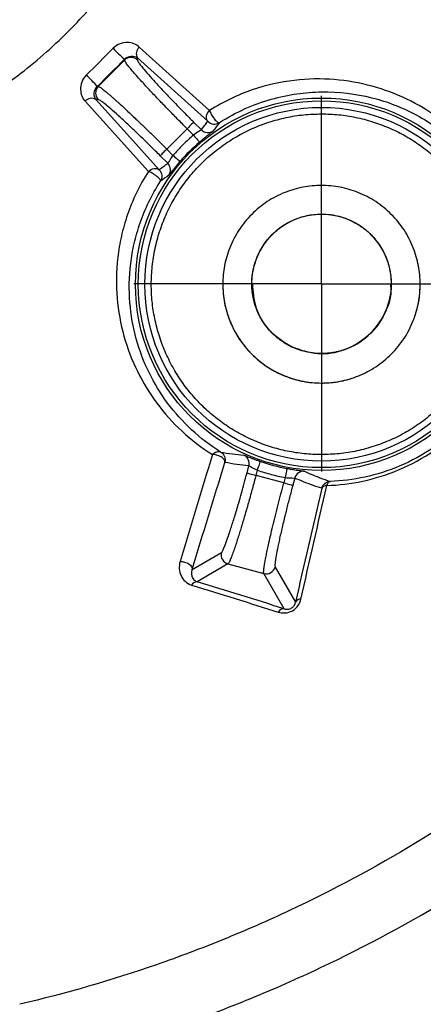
# Model space of a CAD drawing. Header units: millimetres. Extents: x 13 to 546, y 13 to 419.
# Tile 22 of 41: x 249 to 259, y 171 to 195. Entities that reach past the tile are written whole.
import ezdxf

# ---------------------------------------------------------------- set-up
doc = ezdxf.new("R2010")
doc.units = ezdxf.units.MM
doc.header["$LTSCALE"] = 2
doc.linetypes.add('CENTERX2', pattern=[20.32, 12.7, -2.54, 2.54, -2.54])
doc.layers.add('CENTER', color=40, linetype='CENTERX2')

# ---------------------------------------------------------------- blocks, each defined once
blk = doc.blocks.new('SW_CENTERMARKSYMBOL_4')
at = {"layer": 'CENTER', "color": 0}
for p, q in [((0, 2.903), (0, 4.617)), ((0, 0), (0, 2.903)), ((-2.903, 0), (-4.617, 0)), ((0, 0), (-2.903, 0)), ((0, 0), (0, -2.903)), ((0, 0), (2.903, 0)), ((2.903, 0), (4.617, 0)), ((0, -2.903), (0, -4.617))]:
    blk.add_line(p, q, dxfattribs=at)

msp = doc.modelspace()

# ---------------------------------------------------------------- linework, layer by layer
for p, q in [((253.312, 192.594), (251.584, 194.153)), ((251.543, 193.831), (251.543, 193.887)), ((251.543, 193.887), (253.271, 192.327)), ((251.22, 193.831), (250.574, 193.185)), ((251.22, 193.831), (251.22, 193.853)), ((250.574, 193.185), (250.552, 193.185)), ((250.252, 192.821), (251.808, 191.096)), ((250.574, 192.862), (250.519, 192.862)), ((252.923, 192.306), (253.113, 192.117)), ((252.261, 191.643), (252.762, 192.144)), ((252.762, 192.144), (252.917, 191.99)), ((252.286, 191.295), (252.099, 191.482)), ((252.414, 191.489), (252.261, 191.643)), ((255.332, 186.785), (255.332, 186.785)), ((254.236, 183.683), (254.282, 183.855)), ((254.457, 183.624), (254.49, 183.751)), ((255.141, 183.441), (254.457, 183.624)), ((255.176, 183.569), (255.141, 183.441)), ((255.409, 183.558), (255.362, 183.382)), ((252.885, 181.31), (253.606, 181.726)), ((253.767, 181.446), (253.006, 181.007)), ((253.767, 181.446), (254.649, 181.21)), ((254.929, 181.371), (255.428, 180.507)), ((255.147, 180.347), (254.649, 181.21))]:
    msp.add_line(p, q)
at = {"flags": 128}
for points in [[(252.075, 191.137), (251.203, 192.103), (250.519, 192.862)], [(252.923, 192.306), (252.919, 192.301), (252.909, 192.291), (252.893, 192.276), (252.873, 192.256), (252.849, 192.232), (252.822, 192.204), (252.793, 192.175), (252.762, 192.144)], [(252.917, 191.99), (252.946, 191.956), (252.973, 191.924), (252.999, 191.894), (253.021, 191.868), (253.04, 191.847), (253.054, 191.83), (253.062, 191.82), (253.066, 191.816)], [(252.261, 191.643), (252.23, 191.613), (252.201, 191.583), (252.174, 191.556), (252.149, 191.532), (252.129, 191.512), (252.114, 191.496), (252.104, 191.486), (252.099, 191.482)], [(252.587, 191.34), (252.583, 191.343), (252.573, 191.352), (252.557, 191.366), (252.535, 191.384), (252.509, 191.407), (252.48, 191.433), (252.448, 191.46), (252.414, 191.489)], [(254.49, 183.751), (254.505, 183.793), (254.519, 183.833), (254.531, 183.87), (254.543, 183.902), (254.552, 183.929), (254.559, 183.95), (254.563, 183.962), (254.565, 183.967)], [(255.218, 183.794), (255.217, 183.789), (255.215, 183.776), (255.211, 183.755), (255.205, 183.727), (255.199, 183.693), (255.192, 183.654), (255.184, 183.613), (255.176, 183.569)], [(254.236, 183.683), (254.242, 183.682), (254.256, 183.678), (254.277, 183.672), (254.305, 183.665), (254.337, 183.656), (254.375, 183.646), (254.415, 183.636), (254.457, 183.624)], [(255.141, 183.441), (255.183, 183.43), (255.223, 183.419), (255.26, 183.409), (255.293, 183.4), (255.321, 183.393), (255.342, 183.387), (255.356, 183.383), (255.362, 183.382)], [(252.59, 181.51), (252.645, 181.506), (252.701, 181.494), (252.754, 181.473), (252.802, 181.446), (252.842, 181.414), (252.87, 181.379), (252.884, 181.344), (252.885, 181.31)]]:
    msp.add_lwpolyline(points, dxfattribs=at)
for radius in [4.578, 4.508, 4.347]:
    msp.add_circle((256.069, 188.322), radius)
for centre, radius, start, end in [((253.443, 196.422), 3.397, 222.5794, 229.125), ((251.722, 193.995), 0.21, 131.2671, 211.2557), ((251.382, 193.668), 0.229, 45.1836, 134.8164), ((240.977, 203.414), 42.153, 283.158, 346.842), ((247.881, 190.859), 3.541, 41.0433, 47.322), ((250.737, 193.023), 0.229, 135.1836, 224.8164), ((250.41, 192.683), 0.21, 58.7538, 138.775), ((253.274, 192.278), 0.229, 225.0015, 305.1562), ((256.069, 188.322), 4.607, 130.6773, 139.0855), ((252.124, 191.133), 0.229, 324.6044, 44.9979), ((256.069, 188.322), 2.429, 180, 270), ((254.061, 183.914), 0.229, 345.0022, 65.4322), ((256.069, 188.322), 4.607, 250.9507, 259.359), ((255.63, 183.499), 0.229, 84.8803, 164.9986), ((253.827, 181.667), 0.229, 165.1836, 254.8164), ((254.708, 181.431), 0.229, 255.1836, 344.8164), ((253.004, 180.859), 0.148, 88.9863, 152.4083), ((255.556, 180.436), 0.147, 87.6319, 150.9582), ((255.143, 180.193), 0.154, 88.4041, 152.84)]:
    msp.add_arc(centre, radius, start, end)
for points, knots in [([(166.736, 212.517), (167.21, 209.806), (167.762, 207.113), (168.546, 203.767), (168.788, 202.765), (169.04, 201.765), (169.168, 201.265), (169.211, 201.099), (169.317, 200.77), (169.376, 200.607), (169.687, 199.8), (169.996, 199.187), (170.569, 198.328), (170.781, 198.05), (171.232, 197.531), (171.472, 197.287), (171.979, 196.833), (172.247, 196.621), (172.811, 196.231), (173.109, 196.051), (173.719, 195.728), (174.031, 195.584), (174.667, 195.329), (174.99, 195.215), (176.659, 194.786), (178, 194.461), (182.029, 193.543), (184.728, 193.007), (190.156, 192.093), (192.886, 191.717), (198.37, 191.133), (201.11, 190.924), (206.579, 190.688), (209.309, 190.659), (214.761, 190.785), (217.483, 190.937), (222.919, 191.41), (225.633, 191.73), (229.698, 192.333), (231.052, 192.555), (233.758, 193.039), (235.111, 193.302), (237.809, 193.864), (239.153, 194.164), (241.161, 194.643), (241.829, 194.807), (242.663, 195.018), (242.83, 195.06), (243.08, 195.124), (243.163, 195.145), (243.329, 195.191), (243.411, 195.217), (243.821, 195.351), (244.143, 195.478), (244.78, 195.765), (245.095, 195.927), (245.695, 196.284), (245.982, 196.479), (246.529, 196.903), (246.789, 197.133), (247.282, 197.628), (247.515, 197.894), (248.155, 198.727), (248.501, 199.328), (248.927, 200.283), (249.055, 200.611), (249.216, 201.112), (249.259, 201.282), (249.346, 201.621), (249.389, 201.79), (250.117, 204.674), (250.725, 207.408), (251.783, 212.906), (252.232, 215.668), (253.316, 223.997), (253.702, 229.58), (253.702, 235.179)], [0, 0, 0, 0, 0.0625, 0.0625, 0.078125, 0.085937, 0.085937, 0.089844, 0.089844, 0.09375, 0.09375, 0.109375, 0.109375, 0.117187, 0.117187, 0.125, 0.125, 0.132812, 0.132812, 0.140625, 0.140625, 0.148437, 0.148437, 0.15625, 0.15625, 0.1875, 0.1875, 0.25, 0.25, 0.3125, 0.3125, 0.375, 0.375, 0.4375, 0.4375, 0.5, 0.5, 0.5625, 0.5625, 0.59375, 0.59375, 0.625, 0.625, 0.65625, 0.65625, 0.671875, 0.671875, 0.675781, 0.675781, 0.677734, 0.677734, 0.679687, 0.679687, 0.6875, 0.6875, 0.695312, 0.695312, 0.703125, 0.703125, 0.710937, 0.710937, 0.71875, 0.71875, 0.734375, 0.734375, 0.742187, 0.742187, 0.746094, 0.746094, 0.75, 0.75, 0.8125, 0.8125, 0.875, 0.875, 1, 1, 1, 1]), ([(244.179, 191.284), (244.188, 191.286), (244.205, 191.29), (244.233, 191.297), (244.274, 191.308), (244.314, 191.319), (244.385, 191.338), (244.42, 191.348), (244.528, 191.38), (244.598, 191.402), (244.735, 191.445), (244.802, 191.467), (244.929, 191.51), (244.99, 191.531), (245.298, 191.642), (245.54, 191.736), (246.017, 191.938), (246.255, 192.047), (246.732, 192.281), (246.974, 192.408), (247.444, 192.675), (247.679, 192.818), (248.14, 193.12), (248.364, 193.278), (249.025, 193.779), (249.44, 194.14), (250.229, 194.927), (250.6, 195.352), (251.277, 196.243), (251.578, 196.705), (252.11, 197.64), (252.341, 198.112), (252.595, 198.711), (252.645, 198.831), (252.741, 199.075), (252.788, 199.2), (252.855, 199.389), (252.877, 199.451), (252.921, 199.58), (252.943, 199.648), (252.988, 199.786), (253.009, 199.857), (253.042, 199.969), (253.052, 200.003), (253.071, 200.074), (253.079, 200.1), (253.09, 200.143), (253.093, 200.157), (253.101, 200.185), (253.105, 200.202), (253.107, 200.212)], [0, 0, 0, 0, 0.001953, 0.001953, 0.003906, 0.007813, 0.007813, 0.015625, 0.015625, 0.03125, 0.03125, 0.046875, 0.046875, 0.0625, 0.0625, 0.125, 0.125, 0.1875, 0.1875, 0.25, 0.25, 0.3125, 0.3125, 0.375, 0.375, 0.5, 0.5, 0.625, 0.625, 0.75, 0.75, 0.875, 0.875, 0.90625, 0.90625, 0.9375, 0.9375, 0.953125, 0.953125, 0.96875, 0.96875, 0.984375, 0.984375, 0.992187, 0.992187, 0.996094, 0.996094, 0.998047, 0.998047, 1, 1, 1, 1]), ([(251.584, 194.153), (251.508, 194.221), (251.407, 194.263), (251.237, 194.266), (251.175, 194.257), (251.053, 194.211), (250.992, 194.174), (250.942, 194.124)], [0, 0, 0, 0, 0.5, 0.5, 0.75, 0.75, 1, 1, 1, 1]), ([(281.467, 193.949), (280.59, 190.198), (279.189, 186.571), (275.445, 179.839), (273.103, 176.735), (267.656, 171.288), (264.552, 168.946), (257.82, 165.202), (254.193, 163.801), (250.442, 162.924)], [0, 0, 0, 0, 0.25, 0.25, 0.5, 0.5, 0.75, 0.75, 1, 1, 1, 1]), ([(250.609, 162.212), (250.84, 162.268), (251.302, 162.378), (251.991, 162.558), (252.678, 162.75), (253.361, 162.952), (254.04, 163.167), (254.716, 163.392), (255.388, 163.629), (256.056, 163.878), (256.72, 164.137), (257.379, 164.408), (258.034, 164.69), (258.683, 164.982), (259.328, 165.286), (259.968, 165.601), (260.602, 165.926), (261.23, 166.261), (261.853, 166.608), (262.47, 166.965), (263.081, 167.332), (263.685, 167.709), (264.283, 168.097), (264.875, 168.494), (265.459, 168.901), (266.037, 169.319), (266.608, 169.745), (267.171, 170.182), (267.727, 170.628), (268.275, 171.083), (268.816, 171.547), (269.349, 172.02), (269.873, 172.503), (270.39, 172.994), (270.898, 173.493), (271.398, 174.001), (271.889, 174.518), (272.371, 175.043), (272.844, 175.575), (273.308, 176.116), (273.764, 176.664), (274.209, 177.22), (274.646, 177.783), (275.073, 178.354), (275.49, 178.932), (275.897, 179.516), (276.295, 180.108), (276.682, 180.706), (277.059, 181.311), (277.427, 181.921), (277.783, 182.538), (278.13, 183.161), (278.466, 183.789), (278.791, 184.424), (279.105, 185.063), (279.409, 185.708), (279.701, 186.357), (279.983, 187.012), (280.254, 187.671), (280.513, 188.335), (280.762, 189.003), (280.999, 189.675), (281.225, 190.351), (281.439, 191.03), (281.642, 191.714), (281.833, 192.4), (282.013, 193.089), (282.124, 193.552), (282.179, 193.783)], [0, 0, 0, 0, 0.0151515, 0.030303, 0.0454545, 0.060606, 0.0757575, 0.0909091, 0.1060606, 0.1212121, 0.1363636, 0.1515151, 0.1666666, 0.1818181, 0.1969697, 0.2121212, 0.2272727, 0.2424242, 0.2575757, 0.2727272, 0.2878787, 0.3030303, 0.3181818, 0.3333333, 0.3484848, 0.3636363, 0.3787879, 0.3939394, 0.4090909, 0.4242424, 0.4393939, 0.4545454, 0.469697, 0.4848485, 0.5, 0.5151515, 0.530303, 0.5454546, 0.5606061, 0.5757576, 0.5909091, 0.6060606, 0.6212121, 0.6363637, 0.6515152, 0.6666667, 0.6818182, 0.6969697, 0.7121213, 0.7272728, 0.7424243, 0.7575758, 0.7727273, 0.7878788, 0.8030303, 0.8181819, 0.8333334, 0.8484849, 0.8636364, 0.8787879, 0.8939394, 0.9090909, 0.9242425, 0.939394, 0.9545455, 0.969697, 0.9848485, 1, 1, 1, 1]), ([(252.762, 192.144), (252.723, 192.183), (252.645, 192.262), (252.528, 192.38), (252.411, 192.499), (252.296, 192.617), (252.182, 192.735), (252.071, 192.85), (251.963, 192.963), (251.86, 193.073), (251.762, 193.179), (251.662, 193.287), (251.561, 193.398), (251.46, 193.513), (251.366, 193.623), (251.289, 193.718), (251.233, 193.795), (251.225, 193.819), (251.22, 193.831)], [0, 0, 0, 0, 0.047693, 0.095896, 0.144609, 0.193834, 0.24357, 0.293819, 0.34458, 0.395855, 0.447643, 0.499946, 0.564041, 0.635838, 0.715335, 0.802529, 0.897419, 1, 1, 1, 1]), ([(251.543, 193.831), (251.544, 193.826), (251.545, 193.817), (251.558, 193.792), (251.579, 193.761), (251.608, 193.72), (251.664, 193.649), (251.765, 193.527), (251.937, 193.334), (252.146, 193.107), (252.36, 192.881), (252.56, 192.673), (252.74, 192.49), (252.862, 192.367), (252.923, 192.306)], [0, 0, 0, 0, 0.050331, 0.100239, 0.150015, 0.199951, 0.250337, 0.375215, 0.500266, 0.625081, 0.75007, 0.833567, 0.916424, 1, 1, 1, 1]), ([(250.281, 193.463), (250.231, 193.413), (250.194, 193.352), (250.148, 193.23), (250.139, 193.169), (250.142, 192.997), (250.184, 192.897), (250.252, 192.821)], [0, 0, 0, 0, 0.25, 0.25, 0.5, 0.5, 1, 1, 1, 1]), ([(250.574, 193.185), (250.579, 193.184), (250.589, 193.182), (250.613, 193.168), (250.643, 193.148), (250.679, 193.121), (250.72, 193.09), (250.765, 193.053), (250.812, 193.013), (250.863, 192.97), (250.915, 192.925), (250.967, 192.879), (251.021, 192.831), (251.074, 192.783), (251.162, 192.703), (251.294, 192.581), (251.477, 192.408), (251.669, 192.225), (251.865, 192.034), (252.063, 191.84), (252.195, 191.708), (252.261, 191.643)], [0, 0, 0, 0, 0.048338, 0.095035, 0.140089, 0.1835, 0.22527, 0.265397, 0.303882, 0.340725, 0.375925, 0.409483, 0.441398, 0.471671, 0.500302, 0.587142, 0.672556, 0.756546, 0.839115, 0.920266, 1, 1, 1, 1]), ([(260.206, 191.082), (260.036, 191.344), (259.844, 191.586), (259.421, 192.03), (259.188, 192.232), (258.455, 192.763), (257.913, 193.027), (257.015, 193.272), (256.703, 193.328), (256.064, 193.379), (255.737, 193.374), (255.062, 193.295), (254.711, 193.218), (254.012, 192.978), (253.657, 192.813), (253.312, 192.594)], [0, 0, 0, 0, 0.125, 0.125, 0.25, 0.25, 0.5, 0.5, 0.625, 0.625, 0.75, 0.75, 0.875, 0.875, 1, 1, 1, 1]), ([(253.555, 192.295), (253.765, 192.43), (253.979, 192.544), (254.407, 192.734), (254.62, 192.81), (255.044, 192.93), (255.256, 192.974), (255.669, 193.033), (255.87, 193.049), (256.069, 193.052)], [0, 0, 0, 0, 0.25, 0.25, 0.5, 0.5, 0.75, 0.75, 1, 1, 1, 1]), ([(256.069, 193.052), (256.496, 193.058), (256.91, 193.007), (257.697, 192.809), (258.067, 192.665), (258.755, 192.292), (259.077, 192.064), (259.665, 191.524), (259.925, 191.217), (260.147, 190.875)], [0, 0, 0, 0, 0.25, 0.25, 0.5, 0.5, 0.75, 0.75, 1, 1, 1, 1]), ([(252.099, 191.482), (252.062, 191.519), (251.988, 191.592), (251.878, 191.701), (251.769, 191.808), (251.661, 191.913), (251.502, 192.066), (251.298, 192.259), (251.072, 192.468), (250.878, 192.64), (250.743, 192.752), (250.655, 192.819), (250.6, 192.855), (250.583, 192.86), (250.574, 192.862)], [0, 0, 0, 0, 0.0502624, 0.1001052, 0.1498194, 0.1996985, 0.250033, 0.3748188, 0.4998369, 0.6246843, 0.7497654, 0.833351, 0.9163111, 1, 1, 1, 1]), ([(256.069, 184.134), (255.998, 184.135), (255.857, 184.137), (255.645, 184.154), (255.434, 184.18), (255.225, 184.218), (255.019, 184.266), (254.814, 184.324), (254.614, 184.393), (254.416, 184.472), (254.224, 184.56), (254.035, 184.659), (253.852, 184.766), (253.675, 184.883), (253.504, 185.009), (253.34, 185.143), (253.182, 185.285), (253.032, 185.435), (252.89, 185.593), (252.755, 185.757), (252.63, 185.928), (252.513, 186.106), (252.405, 186.289), (252.307, 186.477), (252.218, 186.67), (252.14, 186.867), (252.071, 187.068), (252.013, 187.272), (251.965, 187.479), (251.927, 187.688), (251.9, 187.898), (251.884, 188.11), (251.877, 188.398), (251.896, 188.761), (251.965, 189.195), (252.078, 189.619), (252.236, 190.029), (252.435, 190.42), (252.674, 190.788), (252.951, 191.13), (253.261, 191.44), (253.603, 191.717), (253.971, 191.956), (254.362, 192.155), (254.772, 192.313), (255.196, 192.426), (255.63, 192.497), (255.923, 192.506), (256.069, 192.51)], [0, 0, 0, 0, 0.016132, 0.032264, 0.048396, 0.064527, 0.080659, 0.096791, 0.112923, 0.129055, 0.145187, 0.161319, 0.17745, 0.193582, 0.209714, 0.225846, 0.241978, 0.25811, 0.274242, 0.290373, 0.306505, 0.322637, 0.338769, 0.354901, 0.371033, 0.387165, 0.403296, 0.419428, 0.43556, 0.451692, 0.467824, 0.483956, 0.500087, 0.533415, 0.566742, 0.60007, 0.633397, 0.666725, 0.700052, 0.73338, 0.766707, 0.800035, 0.833362, 0.86669, 0.900017, 0.933345, 0.966672, 1, 1, 1, 1]), ([(253.271, 192.327), (253.247, 192.354), (253.233, 192.399), (253.249, 192.501), (253.278, 192.555), (253.312, 192.594)], [0, 0, 0, 0, 0.5, 0.5, 1, 1, 1, 1]), ([(253.312, 192.594), (253.321, 192.569), (253.335, 192.536), (253.378, 192.46), (253.406, 192.417), (253.463, 192.347), (253.491, 192.32), (253.533, 192.293), (253.547, 192.291), (253.555, 192.295)], [0, 0, 0, 0, 0.25, 0.25, 0.5, 0.5, 0.75, 0.75, 1, 1, 1, 1]), ([(256.069, 192.51), (256.14, 192.509), (256.281, 192.507), (256.493, 192.491), (256.703, 192.464), (256.912, 192.426), (257.119, 192.378), (257.323, 192.32), (257.524, 192.251), (257.721, 192.173), (257.914, 192.084), (258.102, 191.986), (258.285, 191.878), (258.462, 191.761), (258.634, 191.636), (258.798, 191.501), (258.956, 191.359), (259.106, 191.209), (259.248, 191.051), (259.382, 190.887), (259.508, 190.716), (259.625, 190.539), (259.732, 190.356), (259.831, 190.167), (259.919, 189.974), (259.998, 189.777), (260.067, 189.576), (260.125, 189.372), (260.173, 189.166), (260.211, 188.957), (260.237, 188.746), (260.253, 188.534), (260.261, 188.247), (260.242, 187.884), (260.173, 187.45), (260.059, 187.026), (259.902, 186.616), (259.703, 186.224), (259.463, 185.856), (259.187, 185.515), (258.876, 185.204), (258.535, 184.928), (258.167, 184.688), (257.775, 184.489), (257.365, 184.331), (256.941, 184.218), (256.507, 184.147), (256.215, 184.138), (256.069, 184.134)], [0, 0, 0, 0, 0.0161319, 0.0322637, 0.0483956, 0.0645274, 0.0806593, 0.0967911, 0.112923, 0.1290548, 0.1451867, 0.1613185, 0.1774504, 0.1935823, 0.2097141, 0.225846, 0.2419778, 0.2581097, 0.2742415, 0.2903734, 0.3065052, 0.3226371, 0.3387689, 0.3549008, 0.3710327, 0.3871645, 0.4032964, 0.4194282, 0.4355601, 0.4516919, 0.4678238, 0.4839556, 0.5000875, 0.533415, 0.5667425, 0.60007, 0.6333975, 0.666725, 0.7000525, 0.73338, 0.7667075, 0.800035, 0.8333625, 0.86669, 0.9000175, 0.933345, 0.9666725, 1, 1, 1, 1]), ([(253.113, 192.117), (253.138, 192.152), (253.19, 192.223), (253.244, 192.293), (253.271, 192.327)], [0, 0, 0, 0, 0.499042, 1, 1, 1, 1]), ([(253.271, 192.327), (253.306, 192.292), (253.357, 192.266), (253.464, 192.256), (253.516, 192.271), (253.555, 192.295)], [0, 0, 0, 0, 0.5, 0.5, 1, 1, 1, 1]), ([(252.917, 191.99), (252.872, 191.951), (252.783, 191.873), (252.656, 191.749), (252.532, 191.622), (252.454, 191.534), (252.414, 191.489)], [0, 0, 0, 0, 0.250169, 0.5, 0.749831, 1, 1, 1, 1]), ([(253.113, 192.117), (253.111, 192.114), (253.088, 192.101), (253.013, 192.056), (252.964, 192.024), (252.917, 191.99)], [0, 0, 0, 0, 0.5, 0.5, 1, 1, 1, 1]), ([(253.406, 192.091), (253.405, 192.09), (253.403, 192.088), (253.392, 192.079), (253.366, 192.058), (253.318, 192.022), (253.249, 191.968), (253.191, 191.921), (253.129, 191.87), (253.087, 191.834), (253.066, 191.816)], [0, 0, 0, 0, 0.0851103, 0.1700148, 0.2560264, 0.5069321, 0.6306233, 0.7548835, 0.8783978, 1, 1, 1, 1]), ([(252.414, 191.489), (252.379, 191.443), (252.347, 191.393), (252.302, 191.32), (252.289, 191.296), (252.286, 191.295)], [0, 0, 0, 0, 0.5, 0.5, 1, 1, 1, 1]), ([(252.075, 191.137), (252.11, 191.164), (252.179, 191.218), (252.25, 191.269), (252.286, 191.295)], [0, 0, 0, 0, 0.500983, 1, 1, 1, 1]), ([(252.587, 191.34), (252.575, 191.326), (252.551, 191.298), (252.516, 191.256), (252.477, 191.209), (252.435, 191.157), (252.381, 191.088), (252.341, 191.037), (252.317, 191.007), (252.313, 191.003), (252.311, 191.001)], [0, 0, 0, 0, 0.081152, 0.162418, 0.245235, 0.369176, 0.492873, 0.744098, 0.872673, 1, 1, 1, 1]), ([(251.808, 191.096), (251.583, 190.745), (251.417, 190.391), (251.233, 189.856), (251.183, 189.678), (251.104, 189.328), (251.075, 189.155), (251.016, 188.642), (251.013, 188.305), (251.067, 187.66), (251.124, 187.349), (251.292, 186.748), (251.404, 186.457), (251.675, 185.906), (251.834, 185.645), (252.201, 185.151), (252.409, 184.919), (252.864, 184.498), (253.113, 184.306), (253.384, 184.137)], [0, 0, 0, 0, 0.125, 0.125, 0.1875, 0.1875, 0.25, 0.25, 0.375, 0.375, 0.5, 0.5, 0.625, 0.625, 0.75, 0.75, 0.875, 0.875, 1, 1, 1, 1]), ([(251.808, 191.096), (251.847, 191.13), (251.901, 191.159), (252.003, 191.175), (252.048, 191.162), (252.075, 191.137)], [0, 0, 0, 0, 0.5, 0.5, 1, 1, 1, 1]), ([(252.106, 190.853), (252.111, 190.861), (252.109, 190.875), (252.081, 190.916), (252.054, 190.944), (251.984, 191.001), (251.942, 191.03), (251.866, 191.073), (251.833, 191.087), (251.808, 191.096)], [0, 0, 0, 0, 0.25, 0.25, 0.5, 0.5, 0.75, 0.75, 1, 1, 1, 1]), ([(252.075, 191.137), (252.109, 191.104), (252.135, 191.054), (252.147, 190.947), (252.132, 190.893), (252.106, 190.853)], [0, 0, 0, 0, 0.5, 0.5, 1, 1, 1, 1]), ([(253.587, 184.198), (253.328, 184.36), (253.091, 184.542), (252.656, 184.944), (252.457, 185.166), (252.107, 185.637), (251.955, 185.886), (251.697, 186.412), (251.591, 186.691), (251.432, 187.265), (251.379, 187.562), (251.329, 188.179), (251.334, 188.501), (251.394, 188.992), (251.422, 189.157), (251.499, 189.492), (251.548, 189.663), (251.728, 190.176), (251.889, 190.516), (252.106, 190.853)], [0, 0, 0, 0, 0.125, 0.125, 0.25, 0.25, 0.375, 0.375, 0.5, 0.5, 0.625, 0.625, 0.75, 0.75, 0.8125, 0.8125, 0.875, 0.875, 1, 1, 1, 1]), ([(256.069, 190.751), (256.221, 190.751), (256.527, 190.723), (256.98, 190.59), (257.412, 190.367), (257.798, 190.051), (258.114, 189.665), (258.336, 189.234), (258.469, 188.78), (258.511, 188.322), (258.469, 187.864), (258.336, 187.411), (258.114, 186.979), (257.798, 186.593), (257.412, 186.277), (256.98, 186.055), (256.527, 185.922), (256.069, 185.88), (255.611, 185.922), (255.158, 186.055), (254.726, 186.277), (254.34, 186.593), (254.024, 186.979), (253.801, 187.411), (253.668, 187.864), (253.626, 188.322), (253.668, 188.78), (253.801, 189.233), (254.024, 189.665), (254.34, 190.051), (254.726, 190.367), (255.157, 190.59), (255.611, 190.723), (255.916, 190.751), (256.069, 190.751)], [0, 0, 0, 0, 0.029991, 0.0600016, 0.0924805, 0.1249996, 0.1574786, 0.1899977, 0.2199788, 0.2499996, 0.2799807, 0.3100016, 0.3424805, 0.3749996, 0.4074786, 0.4399977, 0.4699788, 0.4999996, 0.5299807, 0.5600016, 0.5924805, 0.6249996, 0.6574786, 0.6899977, 0.7199788, 0.7499996, 0.7799807, 0.8100016, 0.8424805, 0.8749996, 0.9074786, 0.9399977, 0.969989, 1, 1, 1, 1]), ([(255.332, 186.785), (255.294, 186.804), (255.216, 186.843), (255.107, 186.911), (255.003, 186.987), (254.905, 187.072), (254.761, 187.215), (254.593, 187.437), (254.443, 187.755), (254.358, 188.097), (254.343, 188.546), (254.483, 189.087), (254.814, 189.537), (255.173, 189.809), (255.491, 189.959), (255.833, 190.043), (256.14, 190.053), (256.398, 190.02), (256.607, 189.966), (256.739, 189.909), (256.805, 189.881)], [0, 0, 0, 0, 0.024171, 0.048144, 0.072056, 0.096047, 0.120253, 0.185248, 0.250358, 0.315353, 0.380462, 0.500024, 0.619586, 0.684581, 0.74969, 0.814686, 0.879795, 0.919946, 0.9598, 1, 1, 1, 1]), ([(256.805, 189.881), (256.844, 189.861), (256.921, 189.822), (257.031, 189.754), (257.135, 189.678), (257.233, 189.594), (257.376, 189.45), (257.545, 189.229), (257.695, 188.911), (257.78, 188.569), (257.794, 188.119), (257.654, 187.578), (257.323, 187.129), (256.965, 186.856), (256.647, 186.706), (256.305, 186.622), (255.998, 186.612), (255.74, 186.646), (255.53, 186.699), (255.398, 186.756), (255.332, 186.785)], [0, 0, 0, 0, 0.024171, 0.048144, 0.072056, 0.096047, 0.120253, 0.185248, 0.250358, 0.315353, 0.380462, 0.500024, 0.619586, 0.684581, 0.74969, 0.814686, 0.879795, 0.919946, 0.9598, 1, 1, 1, 1]), ([(254.369, 188.335), (254.383, 188.14), (254.413, 187.72), (254.762, 187.144), (255.142, 186.904), (255.332, 186.785)], [0, 0, 0, 0, 0.303187, 0.651593, 1, 1, 1, 1]), ([(255.332, 186.785), (255.546, 186.712), (255.974, 186.565), (256.658, 186.678), (257.251, 187.026), (257.641, 187.576), (257.815, 188.053), (257.773, 188.302), (257.768, 188.33)], [0, 0, 0, 0, 0.19494, 0.38988, 0.584819, 0.779759, 0.974699, 1, 1, 1, 1]), ([(256.069, 185.894), (256.12, 185.894), (256.222, 185.896), (256.374, 185.911), (256.524, 185.935), (256.672, 185.968), (256.819, 186.011), (257.07, 186.101), (257.412, 186.277), (257.798, 186.593), (258.114, 186.979), (258.313, 187.366), (258.427, 187.716), (258.487, 188.017), (258.494, 188.22), (258.497, 188.322)], [0, 0, 0, 0, 0.0402775, 0.080245, 0.1200609, 0.1598855, 0.1998791, 0.2401999, 0.3700488, 0.5000584, 0.6299074, 0.759917, 0.8400879, 0.9196882, 1, 1, 1, 1]), ([(256.2, 183.375), (256.492, 183.384), (256.787, 183.419), (257.386, 183.548), (257.689, 183.642), (258.275, 183.89), (258.564, 184.046), (259.113, 184.418), (259.367, 184.631), (259.716, 184.987), (259.828, 185.114), (260.036, 185.375), (260.132, 185.509), (260.398, 185.92), (260.546, 186.207), (260.784, 186.804), (260.869, 187.102), (260.985, 187.698), (261.015, 187.997), (261.018, 188.287)], [0, 0, 0, 0, 0.125, 0.125, 0.25, 0.25, 0.375, 0.375, 0.5, 0.5, 0.5625, 0.5625, 0.625, 0.625, 0.75, 0.75, 0.875, 0.875, 1, 1, 1, 1]), ([(260.917, 188.196), (260.913, 187.918), (260.884, 187.632), (260.772, 187.061), (260.689, 186.775), (260.459, 186.201), (260.317, 185.926), (260.061, 185.531), (259.969, 185.402), (259.769, 185.152), (259.661, 185.03), (259.325, 184.687), (259.082, 184.483), (258.554, 184.124), (258.277, 183.975), (257.715, 183.736), (257.424, 183.644), (256.85, 183.52), (256.566, 183.486), (256.286, 183.476)], [0, 0, 0, 0, 0.125, 0.125, 0.25, 0.25, 0.375, 0.375, 0.4375, 0.4375, 0.5, 0.5, 0.625, 0.625, 0.75, 0.75, 0.875, 0.875, 1, 1, 1, 1]), ([(253.384, 184.137), (253.413, 184.168), (253.452, 184.194), (253.527, 184.217), (253.562, 184.213), (253.587, 184.198)], [0, 0, 0, 0, 0.5, 0.5, 1, 1, 1, 1]), ([(253.587, 184.198), (253.684, 184.181), (253.872, 184.148), (254.063, 184.131), (254.156, 184.122)], [0, 0, 0, 0, 0.514206, 1, 1, 1, 1]), ([(253.587, 184.198), (253.627, 184.175), (253.662, 184.135), (253.7, 184.041), (253.702, 183.988), (253.69, 183.943)], [0, 0, 0, 0, 0.5, 0.5, 1, 1, 1, 1]), ([(253.69, 183.943), (253.693, 183.961), (253.69, 183.982), (253.661, 184.029), (253.635, 184.055), (253.567, 184.097), (253.526, 184.114), (253.449, 184.134), (253.413, 184.138), (253.384, 184.137)], [0, 0, 0, 0, 0.25, 0.25, 0.5, 0.5, 0.75, 0.75, 1, 1, 1, 1]), ([(254.156, 184.122), (254.158, 184.122), (254.161, 184.121), (254.174, 184.116), (254.205, 184.104), (254.261, 184.081), (254.342, 184.049), (254.412, 184.022), (254.487, 183.994), (254.539, 183.976), (254.565, 183.967)], [0, 0, 0, 0, 0.085112, 0.170017, 0.256025, 0.506934, 0.630625, 0.754884, 0.878401, 1, 1, 1, 1]), ([(254.282, 183.855), (254.183, 183.866), (253.983, 183.887), (253.788, 183.925), (253.69, 183.943)], [0, 0, 0, 0, 0.498236, 1, 1, 1, 1]), ([(254.49, 183.751), (254.477, 183.757), (254.45, 183.768), (254.412, 183.786), (254.376, 183.804), (254.336, 183.827), (254.296, 183.85), (254.287, 183.854), (254.282, 183.855)], [0, 0, 0, 0, 0.125249, 0.250826, 0.376766, 0.503103, 0.749911, 1, 1, 1, 1]), ([(254.49, 183.751), (254.547, 183.732), (254.659, 183.695), (254.83, 183.647), (255.002, 183.604), (255.118, 183.581), (255.176, 183.569)], [0, 0, 0, 0, 0.250169, 0.5, 0.749831, 1, 1, 1, 1]), ([(255.218, 183.794), (255.236, 183.791), (255.272, 183.784), (255.326, 183.775), (255.387, 183.765), (255.452, 183.755), (255.539, 183.742), (255.604, 183.734), (255.642, 183.729), (255.647, 183.727), (255.65, 183.726)], [0, 0, 0, 0, 0.08115, 0.162416, 0.245235, 0.36918, 0.492874, 0.744096, 0.872679, 1, 1, 1, 1]), ([(255.65, 183.726), (255.718, 183.695), (255.856, 183.632), (255.997, 183.578), (256.069, 183.551)], [0, 0, 0, 0, 0.488901, 1, 1, 1, 1]), ([(253.606, 181.726), (253.609, 181.729), (253.617, 181.735), (253.631, 181.758), (253.648, 181.792), (253.669, 181.837), (253.703, 181.921), (253.757, 182.07), (253.839, 182.315), (253.931, 182.609), (254.02, 182.908), (254.099, 183.185), (254.168, 183.432), (254.213, 183.599), (254.236, 183.683)], [0, 0, 0, 0, 0.050331, 0.100239, 0.150015, 0.199951, 0.250337, 0.375215, 0.500266, 0.625081, 0.75007, 0.833567, 0.916424, 1, 1, 1, 1]), ([(254.457, 183.624), (254.442, 183.571), (254.413, 183.464), (254.369, 183.303), (254.325, 183.143), (254.28, 182.984), (254.235, 182.827), (254.191, 182.673), (254.146, 182.523), (254.103, 182.379), (254.061, 182.241), (254.017, 182.101), (253.971, 181.957), (253.922, 181.812), (253.874, 181.676), (253.83, 181.561), (253.791, 181.474), (253.775, 181.456), (253.767, 181.446)], [0, 0, 0, 0, 0.047693, 0.095896, 0.144609, 0.193834, 0.24357, 0.293819, 0.34458, 0.395855, 0.447643, 0.499946, 0.564041, 0.635838, 0.715335, 0.802529, 0.897419, 1, 1, 1, 1]), ([(255.176, 183.569), (255.234, 183.563), (255.293, 183.56), (255.379, 183.559), (255.406, 183.559), (255.409, 183.558)], [0, 0, 0, 0, 0.5, 0.5, 1, 1, 1, 1]), ([(256.076, 183.307), (256, 183.331), (255.85, 183.379), (255.627, 183.462), (255.482, 183.526), (255.409, 183.558)], [0, 0, 0, 0, 0.334945, 0.668278, 1, 1, 1, 1]), ([(256.076, 183.307), (256.087, 183.35), (256.115, 183.395), (256.192, 183.457), (256.241, 183.474), (256.286, 183.476)], [0, 0, 0, 0, 0.5, 0.5, 1, 1, 1, 1]), ([(256.286, 183.476), (256.269, 183.475), (256.252, 183.465), (256.221, 183.429), (256.208, 183.404), (256.2, 183.375)], [0, 0, 0, 0, 0.5, 0.5, 1, 1, 1, 1]), ([(254.649, 181.21), (254.648, 181.214), (254.645, 181.223), (254.645, 181.251), (254.647, 181.287), (254.652, 181.332), (254.659, 181.383), (254.668, 181.44), (254.679, 181.501), (254.691, 181.566), (254.704, 181.634), (254.718, 181.703), (254.732, 181.773), (254.747, 181.843), (254.773, 181.96), (254.812, 182.135), (254.87, 182.379), (254.933, 182.637), (255, 182.903), (255.07, 183.172), (255.118, 183.352), (255.141, 183.441)], [0, 0, 0, 0, 0.0483379, 0.0950338, 0.1400876, 0.1834992, 0.2252686, 0.2653957, 0.3038806, 0.3407233, 0.3759236, 0.4094817, 0.4413975, 0.471671, 0.5003023, 0.5871418, 0.6725557, 0.7565461, 0.8391153, 0.9202658, 1, 1, 1, 1]), ([(255.362, 183.382), (255.348, 183.331), (255.322, 183.23), (255.282, 183.08), (255.244, 182.932), (255.207, 182.786), (255.154, 182.572), (255.089, 182.299), (255.021, 181.999), (254.969, 181.745), (254.939, 181.572), (254.925, 181.462), (254.922, 181.397), (254.926, 181.38), (254.929, 181.371)], [0, 0, 0, 0, 0.050262, 0.100105, 0.149819, 0.199698, 0.250033, 0.374819, 0.499837, 0.624684, 0.749765, 0.833351, 0.916311, 1, 1, 1, 1]), ([(256.2, 183.375), (256.169, 183.372), (256.14, 183.364), (256.097, 183.34), (256.082, 183.324), (256.076, 183.307)], [0, 0, 0, 0, 0.5, 0.5, 1, 1, 1, 1]), ([(252.59, 181.51), (252.552, 181.384), (252.565, 181.262), (252.637, 181.106), (252.671, 181.06), (252.757, 180.98), (252.81, 180.947), (252.873, 180.928)], [0, 0, 0, 0, 0.5, 0.5, 0.75, 0.75, 1, 1, 1, 1]), ([(252.885, 181.31), (252.882, 181.3), (252.875, 181.278), (252.873, 181.258), (252.871, 181.247)], [0, 0, 0, 0, 0.468726, 1, 1, 1, 1]), ([(252.871, 181.247), (252.871, 181.235), (252.869, 181.209), (252.873, 181.167), (252.884, 181.13), (252.902, 181.092), (252.926, 181.058), (252.963, 181.026), (252.993, 181.013), (253.006, 181.007)], [0, 0, 0, 0, 0.112864, 0.255882, 0.433352, 0.513811, 0.711028, 0.872882, 1, 1, 1, 1]), ([(255.006, 180.263), (255.056, 180.247), (255.113, 180.239), (255.232, 180.247), (255.295, 180.264), (255.41, 180.328), (255.459, 180.374), (255.529, 180.475), (255.551, 180.53), (255.562, 180.583)], [0, 0, 0, 0, 0.25, 0.25, 0.5, 0.5, 0.75, 0.75, 1, 1, 1, 1]), ([(255.147, 180.347), (255.158, 180.344), (255.177, 180.338), (255.214, 180.333), (255.257, 180.334), (255.31, 180.349), (255.366, 180.385), (255.411, 180.443), (255.422, 180.483), (255.428, 180.507)], [0, 0, 0, 0, 0.114797, 0.214477, 0.362883, 0.480186, 0.584638, 0.75631, 1, 1, 1, 1]), ([(261.313, 176.571), (259.431, 175.144), (257.42, 173.93), (254.75, 172.677), (254.207, 172.44), (253.113, 171.995), (252.563, 171.788), (250.901, 171.212), (249.78, 170.887), (248.643, 170.622)], [0, 0, 0, 0, 0.5, 0.5, 0.625, 0.625, 0.75, 0.75, 1, 1, 1, 1]), ([(249.007, 169.067), (250.212, 169.349), (251.402, 169.694), (253.164, 170.308), (253.747, 170.528), (254.906, 171.002), (255.481, 171.256), (258.309, 172.591), (260.436, 173.887), (262.426, 175.412)], [0, 0, 0, 0, 0.25, 0.25, 0.375, 0.375, 0.5, 0.5, 1, 1, 1, 1])]:
    msp.add_open_spline(points, degree=3, knots=knots)
for points in [[(250.942, 194.124), (250.723, 193.904), (250.501, 193.682), (250.281, 193.463)], [(251.22, 193.853), (251.267, 193.9), (251.328, 193.925), (251.382, 193.931)], [(251.382, 193.931), (251.446, 193.938), (251.502, 193.92), (251.543, 193.887)], [(250.552, 193.185), (250.774, 193.406), (250.999, 193.631), (251.22, 193.853)], [(250.474, 193.023), (250.48, 193.077), (250.505, 193.138), (250.552, 193.185)], [(250.519, 192.862), (250.485, 192.903), (250.468, 192.959), (250.474, 193.023)], [(253.555, 192.295), (253.503, 192.228), (253.453, 192.16), (253.406, 192.091)], [(252.311, 191.001), (252.242, 190.954), (252.174, 190.905), (252.106, 190.853)], [(253.384, 184.137), (253.118, 183.251), (252.853, 182.375), (252.59, 181.51)], [(252.885, 181.31), (253.152, 182.176), (253.42, 183.055), (253.69, 183.943)], [(256.069, 183.551), (256.14, 183.524), (256.212, 183.499), (256.286, 183.476)], [(256.076, 183.307), (255.856, 182.362), (255.639, 181.428), (255.428, 180.507)], [(255.562, 180.583), (255.771, 181.501), (255.983, 182.434), (256.2, 183.375)], [(252.873, 180.928), (253.59, 180.705), (254.302, 180.483), (255.006, 180.263)], [(255.147, 180.347), (254.441, 180.566), (253.727, 180.786), (253.006, 181.007)]]:
    msp.add_open_spline(points, degree=3)
at = {"layer": 'CENTER'}
msp.add_circle((256.069, 188.333), 1.714, dxfattribs=at)

# ---------------------------------------------------------------- block references
msp.add_blockref('SW_CENTERMARKSYMBOL_4', (256.069, 188.333), dxfattribs=at)

doc.saveas('drawing.dxf')
